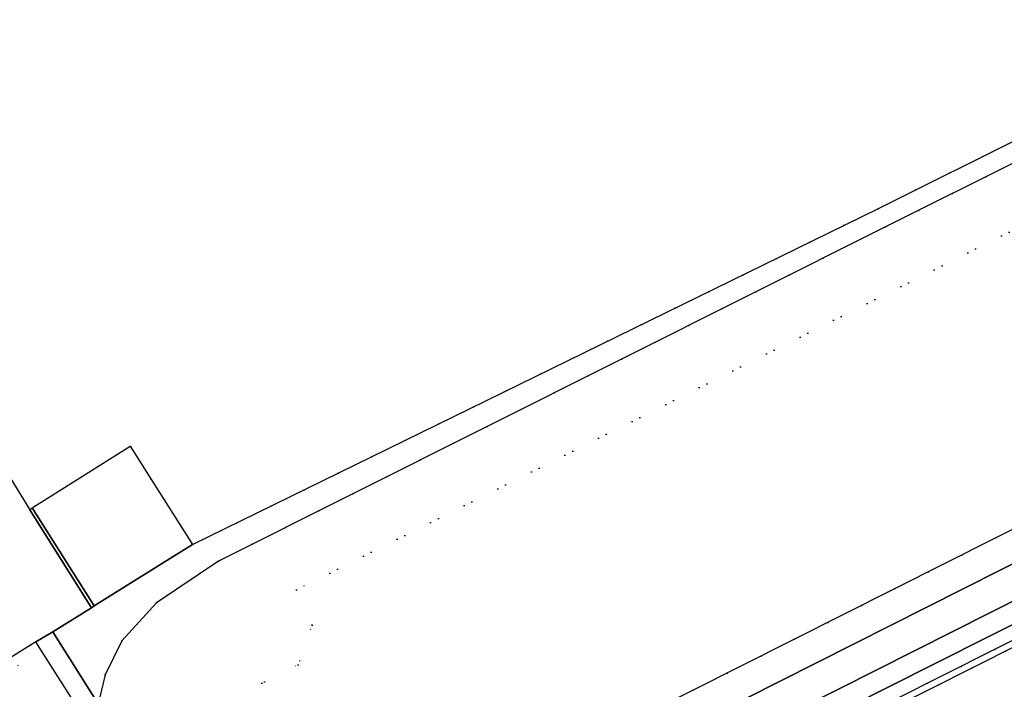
# Model space of a CAD drawing. Header units: metres. Extents: x 174791 to 179073, y 406431 to 409043.
# Tile 54 of 256: x 176204 to 176373, y 406640 to 406755. Entities that reach past the tile are written whole.
import ezdxf

# ---------------------------------------------------------------- set-up
doc = ezdxf.new("R2010")
doc.units = ezdxf.units.M
doc.linetypes.add('DOT', pattern=[6.35, 0, -6.35])
for name, color, linetype in [('ondersteunendwegdeel_berm', 254, 'Continuous'), ('scheiding_hek', 254, 'Continuous'), ('terreindeelbegroeid', 254, 'DOT'), ('wegdeel_opstelplaats', 254, 'Continuous'), ('wegdeel_platform_vliegverkeer', 254, 'Continuous'), ('wegdeel_rijbaan', 254, 'Continuous')]:
    doc.layers.add(name, color=color, linetype=linetype)

msp = doc.modelspace()

# ---------------------------------------------------------------- linework, layer by layer
at = {"layer": 'ondersteunendwegdeel_berm'}
msp.add_polyline3d([(176497.652, 406723.389, 0), (176309.591, 406628.529, 0), (176246.493, 406596.561, 0), (176242.561, 406597.476, 0), (176240.967, 406599.998, 0), (176371.551, 406665.69, 0), (176496.892, 406728.915, 0), (176497.474, 406727.128, 0), (176497.73, 406725.266, 0)], close=True, dxfattribs=at)
for points in [[(176312.357, 406623.458, 0), (176500, 406718.089, 0)], [(176482.511, 406705.181, 0), (176352.99, 406640.031, 0), (176317.409, 406622.051, 0)]]:
    msp.add_polyline3d(points, dxfattribs=at)
at = {"layer": 'scheiding_hek'}
msp.add_polyline3d([(176500, 406710.106, 0), (176301.695, 406610.212, 0), (176239.706, 406578.839, 0), (176175.384, 406546.164, 0)], dxfattribs=at)
at = {"layer": 'terreindeelbegroeid'}
for points in [[(176507.939, 406800.358, 0), (176351.302, 406722.19, 0), (176233.658, 406664.573, 0), (176226.5, 406675.847, 0), (176222.942, 406681.451, 0), (176206.135, 406670.85, 0), (176205.725, 406670.536, 0), (176201.865, 406676.855, 0)], [(176500, 406710.106, 0), (176301.695, 406610.212, 0), (176239.706, 406578.839, 0), (176182.844, 406549.954, 0), (176175.384, 406546.164, 0), (176172.863, 406544.908, 0), (176172.642, 406548.139, 0), (176174.782, 406548.315, 0), (176175.72, 406548.51, 0), (176177.698, 406549.157, 0), (176180.57, 406550.38, 0), (176184.417, 406552.045, 0), (176188.22, 406553.81, 0), (176219.78, 406569.96, 0), (176252.76, 406586.67, 0), (176285.78, 406603.36, 0), (176318.51, 406619.87, 0), (176354.09, 406637.85, 0), (176483.61, 406703, 0)]]:
    msp.add_polyline3d(points, dxfattribs=at)
for points in [[(176476.403, 406769.621, 0), (176437.297, 406750, 0), (176251.489, 406656.775, 0), (176254.179, 406650.734, 0), (176251.774, 406643.905, 0), (176222.521, 406629.174, 0), (176221.505, 406630.838, 0), (176217.458, 406637.238, 0), (176218.645, 406642.208, 0), (176221.529, 406648.022, 0), (176227.467, 406654.55, 0), (176238.105, 406661.719, 0), (176352.544, 406719.038, 0), (176471.88, 406778.607, 0)], [(176496.892, 406728.915, 0), (176371.551, 406665.69, 0), (176240.967, 406599.998, 0), (176222.521, 406629.174, 0), (176251.774, 406643.905, 0), (176254.179, 406650.734, 0), (176251.489, 406656.775, 0), (176437.297, 406750, 0), (176476.403, 406769.621, 0)], [(176207.759, 406646.332, 0), (176192.784, 406636.887, 0), (176191.277, 406639.282, 0), (176182.883, 406641.347, 0), (176183.331, 406643.215, 0), (176183.353, 406643.21, 0), (176194.893, 406640.464, 0), (176206.788, 406647.861, 0)], [(176219.662, 406627.605, 0), (176196.111, 406615.566, 0), (176195.703, 406615.372, 0), (176174.202, 406605.162, 0), (176181.491, 406635.546, 0), (176182.883, 406641.347, 0), (176191.277, 406639.282, 0), (176192.784, 406636.887, 0), (176207.759, 406646.332, 0), (176218.441, 406629.5, 0)]]:
    msp.add_polyline3d(points, close=True, dxfattribs=at)
at = {"layer": 'wegdeel_opstelplaats'}
for points in [[(176226.5, 406675.847, 0), (176233.658, 406664.573, 0), (176216.791, 406654.018, 0), (176206.135, 406670.85, 0), (176222.942, 406681.451, 0)], [(176216.791, 406654.018, 0), (176216.307, 406653.718, 0), (176205.725, 406670.536, 0), (176206.135, 406670.85, 0)]]:
    msp.add_polyline3d(points, close=True, dxfattribs=at)
at = {"layer": 'wegdeel_platform_vliegverkeer'}
msp.add_polyline3d([(176205.725, 406670.536, 0), (176216.307, 406653.718, 0), (176209.655, 406649.578, 0), (176206.788, 406647.861, 0), (176194.893, 406640.464, 0), (176183.353, 406643.21, 0), (176183.331, 406643.215, 0), (176175.547, 406645.051, 0), (176175.527, 406645.056, 0), (176174.86, 406645.232, 0), (176174.705, 406645.418, 0), (176173.159, 406647.868, 0), (176156.453, 406674.377, 0), (176154.514, 406677.33, 0), (176153.193, 406679.327, 0), (176155.266, 406680.698, 0), (176171.521, 406691.055, 0), (176186.766, 406700.748, 0), (176186.841, 406700.629, 0), (176188.927, 406697.327, 0), (176199.743, 406680.212, 0), (176200.8, 406678.54, 0), (176201.865, 406676.855, 0)], close=True, dxfattribs=at)
at = {"layer": 'wegdeel_rijbaan'}
for points in [[(176471.88, 406778.607, 0), (176352.544, 406719.038, 0), (176238.105, 406661.719, 0), (176227.467, 406654.55, 0), (176221.529, 406648.022, 0), (176218.645, 406642.208, 0), (176217.458, 406637.238, 0), (176209.655, 406649.578, 0), (176216.307, 406653.718, 0), (176216.791, 406654.018, 0), (176233.658, 406664.573, 0), (176351.302, 406722.19, 0), (176507.939, 406800.358, 0)], [(176309.591, 406628.529, 0), (176497.652, 406723.389, 0)], [(176500, 406718.089, 0), (176312.357, 406623.458, 0)], [(176317.409, 406622.051, 0), (176352.99, 406640.031, 0), (176482.511, 406705.181, 0)], [(176483.61, 406703, 0), (176354.09, 406637.85, 0)]]:
    msp.add_polyline3d(points, dxfattribs=at)
msp.add_polyline3d([(176217.458, 406637.238, 0), (176221.505, 406630.838, 0), (176222.521, 406629.174, 0), (176240.967, 406599.998, 0), (176242.561, 406597.476, 0), (176246.493, 406596.561, 0), (176240.731, 406593.641, 0), (176239.52, 406593.053, 0), (176239.237, 406592.93, 0), (176239.832, 406595.701, 0), (176237.311, 406599.689, 0), (176219.662, 406627.605, 0), (176218.441, 406629.5, 0), (176207.759, 406646.332, 0), (176206.788, 406647.861, 0), (176209.655, 406649.578, 0)], close=True, dxfattribs=at)

doc.saveas('drawing.dxf')
